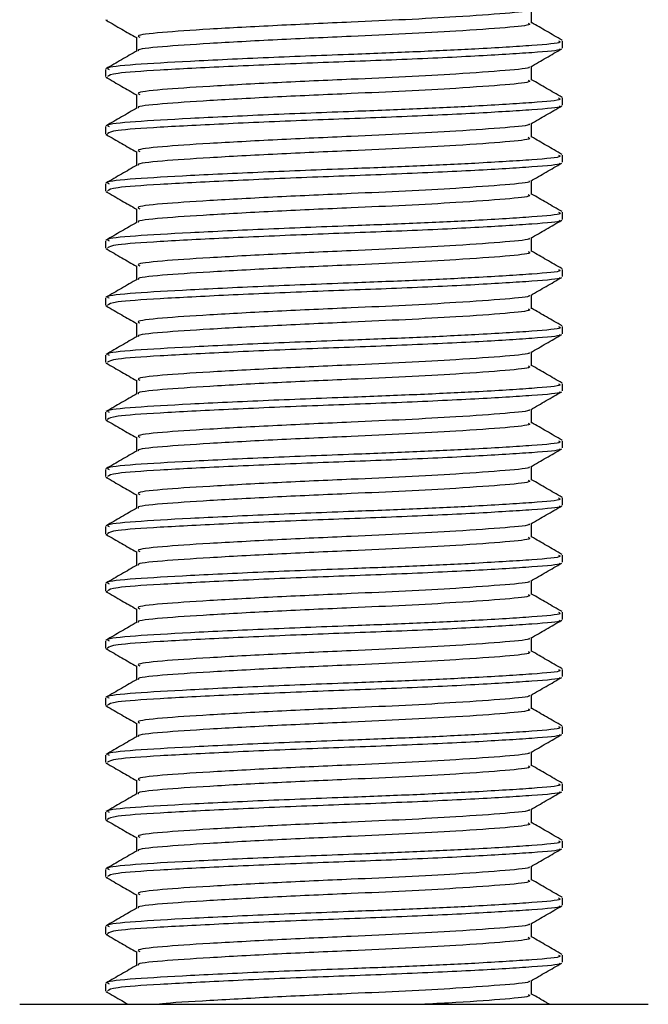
# Model space of a CAD drawing. Header units: millimetres. Extents: x 0 to 420, y 0 to 297.
# Tile 28 of 77: x 184.99 to 187.2, y 173.6 to 177.05. Entities that reach past the tile are written whole.
import ezdxf

# ---------------------------------------------------------------- set-up
doc = ezdxf.new("R2010")
doc.units = ezdxf.units.MM

msp = doc.modelspace()

# ---------------------------------------------------------------- linework, layer by layer
at = {"color": 7, "linetype": 'Continuous', "lineweight": 25}
for p, q in [((186.7869, 177.0426), (186.7869, 177.0915)), ((185.2933, 177.0534), (185.3, 177.0523)), ((185.4006, 176.9925), (185.4006, 176.9439)), ((186.8954, 176.955), (186.8954, 176.9801)), ((185.2921, 176.8799), (185.2921, 176.8548)), ((186.7869, 176.8422), (186.7869, 176.8911)), ((185.2933, 176.853), (185.3, 176.8519)), ((185.4006, 176.7921), (185.4006, 176.7435)), ((186.8954, 176.7546), (186.8954, 176.7797)), ((185.2921, 176.6795), (185.2921, 176.6544)), ((186.7869, 176.6418), (186.7869, 176.6907)), ((185.2933, 176.6526), (185.3, 176.6515)), ((185.4006, 176.5917), (185.4006, 176.5431)), ((186.8954, 176.5542), (186.8954, 176.5793)), ((185.2921, 176.4791), (185.2921, 176.454)), ((186.7869, 176.4414), (186.7869, 176.4903)), ((185.2933, 176.4522), (185.3, 176.4511)), ((185.4006, 176.3913), (185.4006, 176.3426)), ((186.8954, 176.3538), (186.8954, 176.3789)), ((186.7869, 176.241), (186.7869, 176.2898)), ((185.2921, 176.2787), (185.2921, 176.2536)), ((185.2933, 176.2518), (185.3, 176.2507)), ((185.4006, 176.1909), (185.4006, 176.1422)), ((186.8954, 176.1534), (186.8954, 176.1785)), ((186.7869, 176.0406), (186.7869, 176.0894)), ((185.2921, 176.0783), (185.2921, 176.0532)), ((185.2933, 176.0514), (185.3, 176.0503)), ((185.4006, 175.9905), (185.4006, 175.9418)), ((186.8954, 175.953), (186.8954, 175.978)), ((185.2921, 175.8779), (185.2921, 175.8527)), ((186.7869, 175.8402), (186.7869, 175.889)), ((185.2933, 175.851), (185.3, 175.8499)), ((185.4006, 175.7901), (185.4006, 175.7414)), ((186.8954, 175.7526), (186.8954, 175.7776)), ((185.2921, 175.6775), (185.2921, 175.6523)), ((186.7869, 175.6398), (186.7869, 175.6886)), ((185.2933, 175.6506), (185.3, 175.6495)), ((185.4006, 175.5897), (185.4006, 175.541)), ((186.8954, 175.5522), (186.8954, 175.5772)), ((185.2921, 175.4771), (185.2921, 175.4519)), ((186.7869, 175.4394), (186.7869, 175.4882)), ((185.2933, 175.4502), (185.3, 175.4491)), ((185.4006, 175.3893), (185.4006, 175.3406)), ((186.8954, 175.3518), (186.8954, 175.3768)), ((186.7869, 175.239), (186.7869, 175.2878)), ((185.2921, 175.2767), (185.2921, 175.2515)), ((185.2933, 175.2498), (185.3, 175.2487)), ((185.4006, 175.1889), (185.4006, 175.1402)), ((186.8954, 175.1514), (186.8954, 175.1764)), ((186.7869, 175.0386), (186.7869, 175.0874)), ((185.2921, 175.0763), (185.2921, 175.0511)), ((185.2933, 175.0494), (185.3, 175.0483)), ((185.4006, 174.9885), (185.4006, 174.9398)), ((186.8954, 174.951), (186.8954, 174.976)), ((185.2921, 174.8759), (185.2921, 174.8507)), ((186.7869, 174.8381), (186.7869, 174.887)), ((185.2933, 174.849), (185.3, 174.8478)), ((185.4006, 174.788), (185.4006, 174.7394)), ((186.8954, 174.7505), (186.8954, 174.7756)), ((185.2921, 174.6754), (185.2921, 174.6503)), ((186.7869, 174.6377), (186.7869, 174.6866)), ((185.2933, 174.6486), (185.3, 174.6474)), ((185.4006, 174.5876), (185.4006, 174.539)), ((186.8954, 174.5501), (186.8954, 174.5752)), ((185.2921, 174.475), (185.2921, 174.4499)), ((186.7869, 174.4373), (186.7869, 174.4862)), ((185.2933, 174.4481), (185.3, 174.447)), ((185.4006, 174.3872), (185.4006, 174.3386)), ((186.8954, 174.3497), (186.8954, 174.3748)), ((186.7869, 174.2369), (186.7869, 174.2858)), ((185.2921, 174.2746), (185.2921, 174.2495)), ((185.2933, 174.2477), (185.3, 174.2466)), ((185.4006, 174.1868), (185.4006, 174.1382)), ((186.8954, 174.1493), (186.8954, 174.1744)), ((186.7869, 174.0365), (186.7869, 174.0854)), ((185.2921, 174.0742), (185.2921, 174.0491)), ((185.2933, 174.0473), (185.3, 174.0462)), ((185.4006, 173.9864), (185.4006, 173.9378)), ((186.8954, 173.9489), (186.8954, 173.974)), ((185.2921, 173.8738), (185.2921, 173.8487)), ((186.7869, 173.8361), (186.7869, 173.885)), ((185.2933, 173.8469), (185.3, 173.8458)), ((185.4006, 173.786), (185.4006, 173.7373)), ((186.8954, 173.7485), (186.8954, 173.7736)), ((185.2921, 173.6734), (185.2921, 173.6483)), ((186.7869, 173.6357), (186.7869, 173.6845)), ((185.2933, 173.6465), (185.3, 173.6454)), ((184.9915, 173.6011), (187.196, 173.6011))]:
    msp.add_line(p, q, dxfattribs=at)
for points, knots in [([(186.7774, 177.0895), (186.7782, 177.0889), (186.7843, 177.0842), (186.7007, 177.0765), (186.5459, 177.0651), (186.3498, 177.0543), (186.1337, 177.0447), (185.8882, 177.0339), (185.6496, 177.0207), (185.4805, 177.0096), (185.3971, 176.9998), (185.4092, 176.9941), (185.4125, 176.9926)], [0, 0, 0, 0, 0.0170089, 0.1395429, 0.2651564, 0.3617182, 0.4550083, 0.5789794, 0.7064021, 0.8289037, 0.9545634, 1, 1, 1, 1]), ([(185.2952, 177.0523), (185.3134, 177.0418), (185.3485, 177.0215), (185.3836, 177.0011), (185.4006, 176.9913)], [0, 0, 0, 0, 0.5163558, 1, 1, 1, 1]), ([(186.7746, 177.0427), (186.7777, 177.041), (186.7885, 177.0351), (186.7029, 177.0264), (186.5454, 177.015), (186.3499, 177.0042), (186.1336, 176.9946), (185.8883, 176.9838), (185.6491, 176.9706), (185.4824, 176.9595), (185.4004, 176.9506), (185.4082, 176.9459), (185.4091, 176.9453)], [0, 0, 0, 0, 0.0490909, 0.1710963, 0.2961678, 0.392313, 0.4852006, 0.6086368, 0.7355098, 0.8574829, 0.9826005, 1, 1, 1, 1]), ([(186.8934, 176.9824), (186.8753, 176.9929), (186.8398, 177.0135), (186.8043, 177.034), (186.7869, 177.0441)], [0, 0, 0, 0, 0.51126, 1, 1, 1, 1]), ([(186.8811, 176.9801), (186.8847, 176.9784), (186.8973, 176.9725), (186.7983, 176.9638), (186.6161, 176.9524), (186.39, 176.9415), (186.1399, 176.9319), (185.856, 176.9212), (185.5801, 176.9079), (185.3846, 176.8969), (185.2882, 176.8871), (185.3021, 176.8814), (185.3057, 176.8799)], [0, 0, 0, 0, 0.048267, 0.166987, 0.288688, 0.38224, 0.472626, 0.592737, 0.716189, 0.834877, 0.956623, 1, 1, 1, 1]), ([(185.403, 176.9452), (185.3849, 176.9347), (185.3486, 176.9137), (185.3123, 176.8927), (185.2941, 176.8822)], [0, 0, 0, 0, 0.499899, 1, 1, 1, 1]), ([(186.884, 176.9521), (186.8852, 176.9514), (186.8929, 176.9465), (186.7961, 176.9388), (186.6008, 176.9263), (186.3216, 176.9134), (186.0129, 176.9025), (185.7142, 176.8896), (185.4736, 176.8772), (185.3173, 176.8666), (185.305, 176.8586), (185.2992, 176.8548)], [0, 0, 0, 0, 0.020946, 0.143106, 0.268332, 0.394812, 0.516438, 0.642835, 0.768197, 0.890263, 1, 1, 1, 1]), ([(186.7835, 176.8891), (186.8016, 176.8996), (186.8379, 176.9206), (186.8742, 176.9416), (186.8923, 176.9521)], [0, 0, 0, 0, 0.4999098, 1, 1, 1, 1]), ([(186.7774, 176.8891), (186.7782, 176.8885), (186.7843, 176.8838), (186.7007, 176.8761), (186.5459, 176.8647), (186.3498, 176.8538), (186.1337, 176.8443), (185.8882, 176.8335), (185.6496, 176.8203), (185.4805, 176.8092), (185.3971, 176.7994), (185.4092, 176.7937), (185.4125, 176.7922)], [0, 0, 0, 0, 0.017009, 0.139543, 0.265156, 0.361718, 0.455008, 0.578979, 0.706402, 0.828904, 0.954563, 1, 1, 1, 1]), ([(185.2952, 176.8519), (185.3134, 176.8414), (185.3485, 176.8211), (185.3836, 176.8007), (185.4006, 176.7909)], [0, 0, 0, 0, 0.516356, 1, 1, 1, 1]), ([(186.7746, 176.8423), (186.7777, 176.8406), (186.7885, 176.8347), (186.7029, 176.826), (186.5454, 176.8146), (186.3499, 176.8037), (186.1336, 176.7942), (185.8883, 176.7834), (185.6491, 176.7702), (185.4824, 176.7591), (185.4004, 176.7502), (185.4082, 176.7455), (185.4091, 176.7449)], [0, 0, 0, 0, 0.049091, 0.171096, 0.296168, 0.392313, 0.485201, 0.608637, 0.73551, 0.857483, 0.9826, 1, 1, 1, 1]), ([(186.8934, 176.782), (186.8753, 176.7925), (186.8398, 176.813), (186.8043, 176.8336), (186.7869, 176.8437)], [0, 0, 0, 0, 0.51126, 1, 1, 1, 1]), ([(186.8811, 176.7797), (186.8847, 176.778), (186.8973, 176.7721), (186.7983, 176.7634), (186.6161, 176.752), (186.39, 176.7411), (186.1399, 176.7315), (185.856, 176.7207), (185.5801, 176.7075), (185.3846, 176.6965), (185.2882, 176.6867), (185.3021, 176.681), (185.3057, 176.6795)], [0, 0, 0, 0, 0.0482673, 0.1669875, 0.2886879, 0.3822403, 0.4726264, 0.5927373, 0.7161886, 0.8348774, 0.9566226, 1, 1, 1, 1]), ([(185.403, 176.7448), (185.3849, 176.7343), (185.3486, 176.7133), (185.3123, 176.6923), (185.2941, 176.6818)], [0, 0, 0, 0, 0.499899, 1, 1, 1, 1]), ([(186.884, 176.7517), (186.8852, 176.751), (186.8929, 176.7461), (186.7961, 176.7383), (186.6008, 176.7259), (186.3216, 176.713), (186.0129, 176.7021), (185.7142, 176.6892), (185.4736, 176.6768), (185.3173, 176.6662), (185.305, 176.6582), (185.2992, 176.6544)], [0, 0, 0, 0, 0.020946, 0.1431057, 0.2683321, 0.3948123, 0.5164381, 0.6428345, 0.7681974, 0.8902633, 1, 1, 1, 1]), ([(186.7835, 176.6887), (186.8016, 176.6992), (186.8379, 176.7202), (186.8742, 176.7412), (186.8923, 176.7517)], [0, 0, 0, 0, 0.49991, 1, 1, 1, 1]), ([(186.7774, 176.6887), (186.7782, 176.6881), (186.7843, 176.6834), (186.7007, 176.6757), (186.5459, 176.6643), (186.3498, 176.6534), (186.1337, 176.6439), (185.8882, 176.6331), (185.6496, 176.6199), (185.4805, 176.6088), (185.3971, 176.599), (185.4092, 176.5933), (185.4125, 176.5918)], [0, 0, 0, 0, 0.017009, 0.139543, 0.265156, 0.361718, 0.455008, 0.578979, 0.706402, 0.828904, 0.954563, 1, 1, 1, 1]), ([(185.2952, 176.6515), (185.3134, 176.641), (185.3485, 176.6207), (185.3836, 176.6003), (185.4006, 176.5905)], [0, 0, 0, 0, 0.516356, 1, 1, 1, 1]), ([(186.7746, 176.6418), (186.7777, 176.6402), (186.7885, 176.6343), (186.7029, 176.6256), (186.5454, 176.6142), (186.3499, 176.6033), (186.1336, 176.5938), (185.8883, 176.583), (185.6491, 176.5698), (185.4824, 176.5587), (185.4004, 176.5498), (185.4082, 176.5451), (185.4091, 176.5445)], [0, 0, 0, 0, 0.049091, 0.171096, 0.296168, 0.392313, 0.485201, 0.608637, 0.73551, 0.857483, 0.9826, 1, 1, 1, 1]), ([(186.8934, 176.5816), (186.8753, 176.5921), (186.8398, 176.6126), (186.8043, 176.6332), (186.7869, 176.6433)], [0, 0, 0, 0, 0.51126, 1, 1, 1, 1]), ([(186.8811, 176.5793), (186.8847, 176.5776), (186.8973, 176.5717), (186.7983, 176.563), (186.6161, 176.5516), (186.39, 176.5407), (186.1399, 176.5311), (185.856, 176.5203), (185.5801, 176.5071), (185.3846, 176.4961), (185.2882, 176.4863), (185.3021, 176.4806), (185.3057, 176.4791)], [0, 0, 0, 0, 0.048267, 0.166987, 0.288688, 0.38224, 0.472626, 0.592737, 0.716189, 0.834877, 0.956623, 1, 1, 1, 1]), ([(185.403, 176.5444), (185.3849, 176.5339), (185.3486, 176.5129), (185.3123, 176.4919), (185.2941, 176.4814)], [0, 0, 0, 0, 0.499899, 1, 1, 1, 1]), ([(186.884, 176.5513), (186.8852, 176.5506), (186.8929, 176.5457), (186.7961, 176.5379), (186.6008, 176.5255), (186.3216, 176.5126), (186.0129, 176.5017), (185.7142, 176.4888), (185.4736, 176.4763), (185.3173, 176.4658), (185.305, 176.4578), (185.2992, 176.454)], [0, 0, 0, 0, 0.020946, 0.1431057, 0.2683321, 0.3948123, 0.5164381, 0.6428345, 0.7681974, 0.8902633, 1, 1, 1, 1]), ([(186.7835, 176.4883), (186.8016, 176.4988), (186.8379, 176.5198), (186.8742, 176.5408), (186.8923, 176.5513)], [0, 0, 0, 0, 0.49991, 1, 1, 1, 1]), ([(186.7774, 176.4883), (186.7782, 176.4877), (186.7843, 176.483), (186.7007, 176.4753), (186.5459, 176.4639), (186.3498, 176.453), (186.1337, 176.4435), (185.8882, 176.4327), (185.6496, 176.4194), (185.4805, 176.4084), (185.3971, 176.3986), (185.4092, 176.3929), (185.4125, 176.3914)], [0, 0, 0, 0, 0.017009, 0.139543, 0.265156, 0.361718, 0.455008, 0.578979, 0.706402, 0.828904, 0.954563, 1, 1, 1, 1]), ([(185.2952, 176.4511), (185.3134, 176.4406), (185.3485, 176.4202), (185.3836, 176.3999), (185.4006, 176.3901)], [0, 0, 0, 0, 0.516356, 1, 1, 1, 1]), ([(186.7746, 176.4414), (186.7777, 176.4398), (186.7885, 176.4339), (186.7029, 176.4252), (186.5454, 176.4138), (186.3499, 176.4029), (186.1336, 176.3934), (185.8883, 176.3826), (185.6491, 176.3693), (185.4824, 176.3583), (185.4004, 176.3494), (185.4082, 176.3447), (185.4091, 176.3441)], [0, 0, 0, 0, 0.0490909, 0.1710963, 0.2961678, 0.392313, 0.4852006, 0.6086368, 0.7355098, 0.8574829, 0.9826005, 1, 1, 1, 1]), ([(186.8934, 176.3812), (186.8753, 176.3917), (186.8398, 176.4122), (186.8043, 176.4328), (186.7869, 176.4428)], [0, 0, 0, 0, 0.51126, 1, 1, 1, 1]), ([(186.8811, 176.3789), (186.8847, 176.3772), (186.8973, 176.3713), (186.7983, 176.3626), (186.6161, 176.3511), (186.39, 176.3403), (186.1399, 176.3307), (185.856, 176.3199), (185.5801, 176.3067), (185.3846, 176.2957), (185.2882, 176.2859), (185.3021, 176.2802), (185.3057, 176.2787)], [0, 0, 0, 0, 0.048267, 0.166987, 0.288688, 0.38224, 0.472626, 0.592737, 0.716189, 0.834877, 0.956623, 1, 1, 1, 1]), ([(185.403, 176.344), (185.3849, 176.3335), (185.3486, 176.3125), (185.3123, 176.2915), (185.2941, 176.281)], [0, 0, 0, 0, 0.499899, 1, 1, 1, 1]), ([(186.884, 176.3509), (186.8852, 176.3502), (186.8929, 176.3453), (186.7961, 176.3375), (186.6008, 176.3251), (186.3216, 176.3122), (186.0129, 176.3013), (185.7142, 176.2884), (185.4736, 176.2759), (185.3173, 176.2654), (185.305, 176.2574), (185.2992, 176.2536)], [0, 0, 0, 0, 0.020946, 0.1431057, 0.2683321, 0.3948123, 0.5164381, 0.6428345, 0.7681974, 0.8902633, 1, 1, 1, 1]), ([(186.7835, 176.2879), (186.8016, 176.2984), (186.8379, 176.3194), (186.8742, 176.3404), (186.8923, 176.3509)], [0, 0, 0, 0, 0.49991, 1, 1, 1, 1]), ([(186.7774, 176.2879), (186.7782, 176.2873), (186.7843, 176.2826), (186.7007, 176.2749), (186.5459, 176.2635), (186.3498, 176.2526), (186.1337, 176.243), (185.8882, 176.2323), (185.6496, 176.219), (185.4805, 176.208), (185.3971, 176.1982), (185.4092, 176.1925), (185.4125, 176.191)], [0, 0, 0, 0, 0.017009, 0.139543, 0.265156, 0.361718, 0.455008, 0.578979, 0.706402, 0.828904, 0.954563, 1, 1, 1, 1]), ([(185.2952, 176.2507), (185.3134, 176.2402), (185.3485, 176.2198), (185.3836, 176.1995), (185.4006, 176.1896)], [0, 0, 0, 0, 0.516356, 1, 1, 1, 1]), ([(186.7746, 176.241), (186.7777, 176.2393), (186.7885, 176.2335), (186.7029, 176.2248), (186.5454, 176.2134), (186.3499, 176.2025), (186.1336, 176.1929), (185.8883, 176.1822), (185.6491, 176.1689), (185.4824, 176.1579), (185.4004, 176.149), (185.4082, 176.1442), (185.4091, 176.1437)], [0, 0, 0, 0, 0.049091, 0.171096, 0.296168, 0.392313, 0.485201, 0.608637, 0.73551, 0.857483, 0.9826, 1, 1, 1, 1]), ([(186.8934, 176.1808), (186.8753, 176.1913), (186.8398, 176.2118), (186.8043, 176.2324), (186.7869, 176.2424)], [0, 0, 0, 0, 0.51126, 1, 1, 1, 1]), ([(186.8811, 176.1785), (186.8847, 176.1768), (186.8973, 176.1709), (186.7983, 176.1622), (186.6161, 176.1507), (186.39, 176.1399), (186.1399, 176.1303), (185.856, 176.1195), (185.5801, 176.1063), (185.3846, 176.0953), (185.2882, 176.0855), (185.3021, 176.0798), (185.3057, 176.0783)], [0, 0, 0, 0, 0.048267, 0.166987, 0.288688, 0.38224, 0.472626, 0.592737, 0.716189, 0.834877, 0.956623, 1, 1, 1, 1]), ([(186.884, 176.1505), (186.8852, 176.1498), (186.8929, 176.1449), (186.7961, 176.1371), (186.6008, 176.1247), (186.3216, 176.1117), (186.0129, 176.1009), (185.7142, 176.088), (185.4736, 176.0755), (185.3173, 176.0649), (185.305, 176.0569), (185.2992, 176.0532)], [0, 0, 0, 0, 0.020946, 0.143106, 0.268332, 0.394812, 0.516438, 0.642835, 0.768197, 0.890263, 1, 1, 1, 1]), ([(186.7835, 176.0875), (186.8016, 176.098), (186.8379, 176.119), (186.8742, 176.14), (186.8923, 176.1505)], [0, 0, 0, 0, 0.49991, 1, 1, 1, 1]), ([(185.403, 176.1436), (185.3849, 176.1331), (185.3486, 176.1121), (185.3123, 176.0911), (185.2941, 176.0806)], [0, 0, 0, 0, 0.499899, 1, 1, 1, 1]), ([(186.7774, 176.0875), (186.7782, 176.0869), (186.7843, 176.0822), (186.7007, 176.0745), (186.5459, 176.0631), (186.3498, 176.0522), (186.1337, 176.0426), (185.8882, 176.0318), (185.6496, 176.0186), (185.4805, 176.0076), (185.3971, 175.9978), (185.4092, 175.9921), (185.4125, 175.9906)], [0, 0, 0, 0, 0.0170089, 0.1395429, 0.2651564, 0.3617182, 0.4550083, 0.5789794, 0.7064021, 0.8289037, 0.9545634, 1, 1, 1, 1]), ([(185.2952, 176.0503), (185.3134, 176.0398), (185.3485, 176.0194), (185.3836, 175.9991), (185.4006, 175.9892)], [0, 0, 0, 0, 0.516356, 1, 1, 1, 1]), ([(186.7746, 176.0406), (186.7777, 176.0389), (186.7885, 176.0331), (186.7029, 176.0244), (186.5454, 176.013), (186.3499, 176.0021), (186.1336, 175.9925), (185.8883, 175.9817), (185.6491, 175.9685), (185.4824, 175.9575), (185.4004, 175.9486), (185.4082, 175.9438), (185.4091, 175.9433)], [0, 0, 0, 0, 0.049091, 0.171096, 0.296168, 0.392313, 0.485201, 0.608637, 0.73551, 0.857483, 0.9826, 1, 1, 1, 1]), ([(186.8934, 175.9804), (186.8753, 175.9909), (186.8398, 176.0114), (186.8043, 176.032), (186.7869, 176.042)], [0, 0, 0, 0, 0.51126, 1, 1, 1, 1]), ([(186.8811, 175.978), (186.8847, 175.9763), (186.8973, 175.9705), (186.7983, 175.9617), (186.6161, 175.9503), (186.39, 175.9395), (186.1399, 175.9299), (185.856, 175.9191), (185.5801, 175.9059), (185.3846, 175.8949), (185.2882, 175.8851), (185.3021, 175.8794), (185.3057, 175.8779)], [0, 0, 0, 0, 0.048267, 0.166987, 0.288688, 0.38224, 0.472626, 0.592737, 0.716189, 0.834877, 0.956623, 1, 1, 1, 1]), ([(185.403, 175.9432), (185.3849, 175.9327), (185.3486, 175.9117), (185.3123, 175.8907), (185.2941, 175.8802)], [0, 0, 0, 0, 0.499899, 1, 1, 1, 1]), ([(186.884, 175.9501), (186.8852, 175.9494), (186.8929, 175.9445), (186.7961, 175.9367), (186.6008, 175.9243), (186.3216, 175.9113), (186.0129, 175.9005), (185.7142, 175.8876), (185.4736, 175.8751), (185.3173, 175.8645), (185.305, 175.8565), (185.2992, 175.8527)], [0, 0, 0, 0, 0.020946, 0.143106, 0.268332, 0.394812, 0.516438, 0.642835, 0.768197, 0.890263, 1, 1, 1, 1]), ([(186.7835, 175.887), (186.8016, 175.8976), (186.8379, 175.9186), (186.8742, 175.9396), (186.8923, 175.9501)], [0, 0, 0, 0, 0.49991, 1, 1, 1, 1]), ([(186.7774, 175.8871), (186.7782, 175.8865), (186.7843, 175.8818), (186.7007, 175.8741), (186.5459, 175.8626), (186.3498, 175.8518), (186.1337, 175.8422), (185.8882, 175.8314), (185.6496, 175.8182), (185.4805, 175.8072), (185.3971, 175.7974), (185.4092, 175.7917), (185.4125, 175.7902)], [0, 0, 0, 0, 0.017009, 0.139543, 0.265156, 0.361718, 0.455008, 0.578979, 0.706402, 0.828904, 0.954563, 1, 1, 1, 1]), ([(185.2952, 175.8499), (185.3134, 175.8394), (185.3485, 175.819), (185.3836, 175.7987), (185.4006, 175.7888)], [0, 0, 0, 0, 0.516356, 1, 1, 1, 1]), ([(186.7746, 175.8402), (186.7777, 175.8385), (186.7885, 175.8327), (186.7029, 175.824), (186.5454, 175.8126), (186.3499, 175.8017), (186.1336, 175.7921), (185.8883, 175.7813), (185.6491, 175.7681), (185.4824, 175.7571), (185.4004, 175.7482), (185.4082, 175.7434), (185.4091, 175.7428)], [0, 0, 0, 0, 0.049091, 0.171096, 0.296168, 0.392313, 0.485201, 0.608637, 0.73551, 0.857483, 0.9826, 1, 1, 1, 1]), ([(186.8934, 175.78), (186.8753, 175.7905), (186.8398, 175.811), (186.8043, 175.8316), (186.7869, 175.8416)], [0, 0, 0, 0, 0.51126, 1, 1, 1, 1]), ([(186.8811, 175.7776), (186.8847, 175.7759), (186.8973, 175.7701), (186.7983, 175.7613), (186.6161, 175.7499), (186.39, 175.7391), (186.1399, 175.7295), (185.856, 175.7187), (185.5801, 175.7055), (185.3846, 175.6945), (185.2882, 175.6847), (185.3021, 175.679), (185.3057, 175.6775)], [0, 0, 0, 0, 0.048267, 0.166987, 0.288688, 0.38224, 0.472626, 0.592737, 0.716189, 0.834877, 0.956623, 1, 1, 1, 1]), ([(185.403, 175.7428), (185.3849, 175.7323), (185.3486, 175.7113), (185.3123, 175.6903), (185.2941, 175.6797)], [0, 0, 0, 0, 0.499899, 1, 1, 1, 1]), ([(186.884, 175.7497), (186.8852, 175.749), (186.8929, 175.7441), (186.7961, 175.7363), (186.6008, 175.7239), (186.3216, 175.7109), (186.0129, 175.7001), (185.7142, 175.6871), (185.4736, 175.6747), (185.3173, 175.6641), (185.305, 175.6561), (185.2992, 175.6523)], [0, 0, 0, 0, 0.020946, 0.143106, 0.268332, 0.394812, 0.516438, 0.642835, 0.768197, 0.890263, 1, 1, 1, 1]), ([(186.7835, 175.6866), (186.8016, 175.6971), (186.8379, 175.7182), (186.8742, 175.7392), (186.8923, 175.7497)], [0, 0, 0, 0, 0.49991, 1, 1, 1, 1]), ([(186.7774, 175.6866), (186.7782, 175.6861), (186.7843, 175.6813), (186.7007, 175.6737), (186.5459, 175.6622), (186.3498, 175.6514), (186.1337, 175.6418), (185.8882, 175.631), (185.6496, 175.6178), (185.4805, 175.6068), (185.3971, 175.597), (185.4092, 175.5913), (185.4125, 175.5897)], [0, 0, 0, 0, 0.0170089, 0.1395429, 0.2651564, 0.3617182, 0.4550083, 0.5789794, 0.7064021, 0.8289037, 0.9545634, 1, 1, 1, 1]), ([(185.2952, 175.6495), (185.3134, 175.639), (185.3485, 175.6186), (185.3836, 175.5983), (185.4006, 175.5884)], [0, 0, 0, 0, 0.5163558, 1, 1, 1, 1]), ([(186.7746, 175.6398), (186.7777, 175.6381), (186.7885, 175.6323), (186.7029, 175.6236), (186.5454, 175.6121), (186.3499, 175.6013), (186.1336, 175.5917), (185.8883, 175.5809), (185.6491, 175.5677), (185.4824, 175.5567), (185.4004, 175.5478), (185.4082, 175.543), (185.4091, 175.5424)], [0, 0, 0, 0, 0.049091, 0.171096, 0.296168, 0.392313, 0.485201, 0.608637, 0.73551, 0.857483, 0.9826, 1, 1, 1, 1]), ([(186.8934, 175.5795), (186.8753, 175.5901), (186.8398, 175.6106), (186.8043, 175.6312), (186.7869, 175.6412)], [0, 0, 0, 0, 0.5112595, 1, 1, 1, 1]), ([(186.8811, 175.5772), (186.8847, 175.5755), (186.8973, 175.5696), (186.7983, 175.5609), (186.6161, 175.5495), (186.39, 175.5387), (186.1399, 175.5291), (185.856, 175.5183), (185.5801, 175.5051), (185.3846, 175.494), (185.2882, 175.4843), (185.3021, 175.4786), (185.3057, 175.4771)], [0, 0, 0, 0, 0.048267, 0.166987, 0.288688, 0.38224, 0.472626, 0.592737, 0.716189, 0.834877, 0.956623, 1, 1, 1, 1]), ([(185.403, 175.5424), (185.3849, 175.5319), (185.3486, 175.5109), (185.3123, 175.4898), (185.2941, 175.4793)], [0, 0, 0, 0, 0.499899, 1, 1, 1, 1]), ([(186.884, 175.5493), (186.8852, 175.5486), (186.8929, 175.5437), (186.7961, 175.5359), (186.6008, 175.5235), (186.3216, 175.5105), (186.0129, 175.4997), (185.7142, 175.4867), (185.4736, 175.4743), (185.3173, 175.4637), (185.305, 175.4557), (185.2992, 175.4519)], [0, 0, 0, 0, 0.020946, 0.143106, 0.268332, 0.394812, 0.516438, 0.642835, 0.768197, 0.890263, 1, 1, 1, 1]), ([(186.7835, 175.4862), (186.8016, 175.4967), (186.8379, 175.5177), (186.8742, 175.5387), (186.8923, 175.5492)], [0, 0, 0, 0, 0.49991, 1, 1, 1, 1]), ([(186.7774, 175.4862), (186.7782, 175.4857), (186.7843, 175.4809), (186.7007, 175.4733), (186.5459, 175.4618), (186.3498, 175.451), (186.1337, 175.4414), (185.8882, 175.4306), (185.6496, 175.4174), (185.4805, 175.4064), (185.3971, 175.3966), (185.4092, 175.3909), (185.4125, 175.3893)], [0, 0, 0, 0, 0.017009, 0.139543, 0.265156, 0.361718, 0.455008, 0.578979, 0.706402, 0.828904, 0.954563, 1, 1, 1, 1]), ([(185.2952, 175.449), (185.3134, 175.4385), (185.3485, 175.4182), (185.3836, 175.3979), (185.4006, 175.388)], [0, 0, 0, 0, 0.516356, 1, 1, 1, 1]), ([(186.7746, 175.4394), (186.7777, 175.4377), (186.7885, 175.4319), (186.7029, 175.4231), (186.5454, 175.4117), (186.3499, 175.4009), (186.1336, 175.3913), (185.8883, 175.3805), (185.6491, 175.3673), (185.4824, 175.3563), (185.4004, 175.3474), (185.4082, 175.3426), (185.4091, 175.342)], [0, 0, 0, 0, 0.049091, 0.171096, 0.296168, 0.392313, 0.485201, 0.608637, 0.73551, 0.857483, 0.9826, 1, 1, 1, 1]), ([(186.8934, 175.3791), (186.8753, 175.3896), (186.8398, 175.4102), (186.8043, 175.4308), (186.7869, 175.4408)], [0, 0, 0, 0, 0.51126, 1, 1, 1, 1]), ([(186.8811, 175.3768), (186.8847, 175.3751), (186.8973, 175.3692), (186.7983, 175.3605), (186.6161, 175.3491), (186.39, 175.3383), (186.1399, 175.3287), (185.856, 175.3179), (185.5801, 175.3047), (185.3846, 175.2936), (185.2882, 175.2838), (185.3021, 175.2782), (185.3057, 175.2767)], [0, 0, 0, 0, 0.048267, 0.166987, 0.288688, 0.38224, 0.472626, 0.592737, 0.716189, 0.834877, 0.956623, 1, 1, 1, 1]), ([(185.403, 175.342), (185.3849, 175.3315), (185.3486, 175.3105), (185.3123, 175.2894), (185.2941, 175.2789)], [0, 0, 0, 0, 0.499899, 1, 1, 1, 1]), ([(186.884, 175.3489), (186.8852, 175.3481), (186.8929, 175.3433), (186.7961, 175.3355), (186.6008, 175.323), (186.3216, 175.3101), (186.0129, 175.2992), (185.7142, 175.2863), (185.4736, 175.2739), (185.3173, 175.2633), (185.305, 175.2553), (185.2992, 175.2515)], [0, 0, 0, 0, 0.020946, 0.143106, 0.268332, 0.394812, 0.516438, 0.642835, 0.768197, 0.890263, 1, 1, 1, 1]), ([(186.7835, 175.2858), (186.8016, 175.2963), (186.8379, 175.3173), (186.8742, 175.3383), (186.8923, 175.3488)], [0, 0, 0, 0, 0.49991, 1, 1, 1, 1]), ([(186.7774, 175.2858), (186.7782, 175.2853), (186.7843, 175.2805), (186.7007, 175.2729), (186.5459, 175.2614), (186.3498, 175.2506), (186.1337, 175.241), (185.8882, 175.2302), (185.6496, 175.217), (185.4805, 175.206), (185.3971, 175.1961), (185.4092, 175.1904), (185.4125, 175.1889)], [0, 0, 0, 0, 0.017009, 0.139543, 0.265156, 0.361718, 0.455008, 0.578979, 0.706402, 0.828904, 0.954563, 1, 1, 1, 1]), ([(185.2952, 175.2486), (185.3134, 175.2381), (185.3485, 175.2178), (185.3836, 175.1974), (185.4006, 175.1876)], [0, 0, 0, 0, 0.516356, 1, 1, 1, 1]), ([(186.7746, 175.239), (186.7777, 175.2373), (186.7885, 175.2314), (186.7029, 175.2227), (186.5454, 175.2113), (186.3499, 175.2005), (186.1336, 175.1909), (185.8883, 175.1801), (185.6491, 175.1669), (185.4824, 175.1559), (185.4004, 175.147), (185.4082, 175.1422), (185.4091, 175.1416)], [0, 0, 0, 0, 0.049091, 0.171096, 0.296168, 0.392313, 0.485201, 0.608637, 0.73551, 0.857483, 0.9826, 1, 1, 1, 1]), ([(186.8934, 175.1787), (186.8753, 175.1892), (186.8398, 175.2098), (186.8043, 175.2304), (186.7869, 175.2404)], [0, 0, 0, 0, 0.51126, 1, 1, 1, 1]), ([(186.8811, 175.1764), (186.8847, 175.1747), (186.8973, 175.1688), (186.7983, 175.1601), (186.6161, 175.1487), (186.39, 175.1379), (186.1399, 175.1283), (185.856, 175.1175), (185.5801, 175.1043), (185.3846, 175.0932), (185.2882, 175.0834), (185.3021, 175.0778), (185.3057, 175.0763)], [0, 0, 0, 0, 0.048267, 0.166987, 0.288688, 0.38224, 0.472626, 0.592737, 0.716189, 0.834877, 0.956623, 1, 1, 1, 1]), ([(185.403, 175.1416), (185.3849, 175.1311), (185.3486, 175.11), (185.3123, 175.089), (185.2941, 175.0785)], [0, 0, 0, 0, 0.499899, 1, 1, 1, 1]), ([(186.884, 175.1485), (186.8852, 175.1477), (186.8929, 175.1429), (186.7961, 175.1351), (186.6008, 175.1226), (186.3216, 175.1097), (186.0129, 175.0988), (185.7142, 175.0859), (185.4736, 175.0735), (185.3173, 175.0629), (185.305, 175.0549), (185.2992, 175.0511)], [0, 0, 0, 0, 0.020946, 0.143106, 0.268332, 0.394812, 0.516438, 0.642835, 0.768197, 0.890263, 1, 1, 1, 1]), ([(186.7835, 175.0854), (186.8016, 175.0959), (186.8379, 175.1169), (186.8742, 175.1379), (186.8923, 175.1484)], [0, 0, 0, 0, 0.49991, 1, 1, 1, 1]), ([(186.7774, 175.0854), (186.7782, 175.0848), (186.7843, 175.0801), (186.7007, 175.0725), (186.5459, 175.061), (186.3498, 175.0502), (186.1337, 175.0406), (185.8882, 175.0298), (185.6496, 175.0166), (185.4805, 175.0055), (185.3971, 174.9957), (185.4092, 174.99), (185.4125, 174.9885)], [0, 0, 0, 0, 0.017009, 0.139543, 0.265156, 0.361718, 0.455008, 0.578979, 0.706402, 0.828904, 0.954563, 1, 1, 1, 1]), ([(185.2952, 175.0482), (185.3134, 175.0377), (185.3485, 175.0174), (185.3836, 174.997), (185.4006, 174.9872)], [0, 0, 0, 0, 0.516356, 1, 1, 1, 1]), ([(186.7746, 175.0386), (186.7777, 175.0369), (186.7885, 175.031), (186.7029, 175.0223), (186.5454, 175.0109), (186.3499, 175.0001), (186.1336, 174.9905), (185.8883, 174.9797), (185.6491, 174.9665), (185.4824, 174.9554), (185.4004, 174.9466), (185.4082, 174.9418), (185.4091, 174.9412)], [0, 0, 0, 0, 0.049091, 0.171096, 0.296168, 0.392313, 0.485201, 0.608637, 0.73551, 0.857483, 0.9826, 1, 1, 1, 1]), ([(186.8934, 174.9783), (186.8753, 174.9888), (186.8398, 175.0094), (186.8043, 175.0299), (186.7869, 175.04)], [0, 0, 0, 0, 0.51126, 1, 1, 1, 1]), ([(186.8811, 174.976), (186.8847, 174.9743), (186.8973, 174.9684), (186.7983, 174.9597), (186.6161, 174.9483), (186.39, 174.9374), (186.1399, 174.9279), (185.856, 174.9171), (185.5801, 174.9039), (185.3846, 174.8928), (185.2882, 174.883), (185.3021, 174.8773), (185.3057, 174.8759)], [0, 0, 0, 0, 0.048267, 0.166987, 0.288688, 0.38224, 0.472626, 0.592737, 0.716189, 0.834877, 0.956623, 1, 1, 1, 1]), ([(186.884, 174.948), (186.8852, 174.9473), (186.8929, 174.9425), (186.7961, 174.9347), (186.6008, 174.9222), (186.3216, 174.9093), (186.0129, 174.8984), (185.7142, 174.8855), (185.4736, 174.8731), (185.3173, 174.8625), (185.305, 174.8545), (185.2992, 174.8507)], [0, 0, 0, 0, 0.020946, 0.143106, 0.268332, 0.394812, 0.516438, 0.642835, 0.768197, 0.890263, 1, 1, 1, 1]), ([(186.7835, 174.885), (186.8016, 174.8955), (186.8379, 174.9165), (186.8742, 174.9375), (186.8923, 174.948)], [0, 0, 0, 0, 0.49991, 1, 1, 1, 1]), ([(185.403, 174.9412), (185.3849, 174.9307), (185.3486, 174.9096), (185.3123, 174.8886), (185.2941, 174.8781)], [0, 0, 0, 0, 0.499899, 1, 1, 1, 1]), ([(186.7774, 174.885), (186.7782, 174.8844), (186.7843, 174.8797), (186.7007, 174.8721), (186.5459, 174.8606), (186.3498, 174.8498), (186.1337, 174.8402), (185.8882, 174.8294), (185.6496, 174.8162), (185.4805, 174.8051), (185.3971, 174.7953), (185.4092, 174.7896), (185.4125, 174.7881)], [0, 0, 0, 0, 0.0170089, 0.1395429, 0.2651564, 0.3617182, 0.4550083, 0.5789794, 0.7064021, 0.8289037, 0.9545634, 1, 1, 1, 1]), ([(185.2952, 174.8478), (185.3134, 174.8373), (185.3485, 174.817), (185.3836, 174.7966), (185.4006, 174.7868)], [0, 0, 0, 0, 0.516356, 1, 1, 1, 1]), ([(186.7746, 174.8382), (186.7777, 174.8365), (186.7885, 174.8306), (186.7029, 174.8219), (186.5454, 174.8105), (186.3499, 174.7997), (186.1336, 174.7901), (185.8883, 174.7793), (185.6491, 174.7661), (185.4824, 174.755), (185.4004, 174.7462), (185.4082, 174.7414), (185.4091, 174.7408)], [0, 0, 0, 0, 0.049091, 0.171096, 0.296168, 0.392313, 0.485201, 0.608637, 0.73551, 0.857483, 0.9826, 1, 1, 1, 1]), ([(186.8934, 174.7779), (186.8753, 174.7884), (186.8398, 174.809), (186.8043, 174.8295), (186.7869, 174.8396)], [0, 0, 0, 0, 0.51126, 1, 1, 1, 1]), ([(186.8811, 174.7756), (186.8847, 174.7739), (186.8973, 174.768), (186.7983, 174.7593), (186.6161, 174.7479), (186.39, 174.737), (186.1399, 174.7275), (185.856, 174.7167), (185.5801, 174.7035), (185.3846, 174.6924), (185.2882, 174.6826), (185.3021, 174.6769), (185.3057, 174.6754)], [0, 0, 0, 0, 0.048267, 0.166987, 0.288688, 0.38224, 0.472626, 0.592737, 0.716189, 0.834877, 0.956623, 1, 1, 1, 1]), ([(185.403, 174.7408), (185.3849, 174.7302), (185.3486, 174.7092), (185.3123, 174.6882), (185.2941, 174.6777)], [0, 0, 0, 0, 0.499899, 1, 1, 1, 1]), ([(186.884, 174.7476), (186.8852, 174.7469), (186.8929, 174.7421), (186.7961, 174.7343), (186.6008, 174.7218), (186.3216, 174.7089), (186.0129, 174.698), (185.7142, 174.6851), (185.4736, 174.6727), (185.3173, 174.6621), (185.305, 174.6541), (185.2992, 174.6503)], [0, 0, 0, 0, 0.020946, 0.143106, 0.268332, 0.394812, 0.516438, 0.642835, 0.768197, 0.890263, 1, 1, 1, 1]), ([(186.7835, 174.6846), (186.8016, 174.6951), (186.8379, 174.7161), (186.8742, 174.7371), (186.8923, 174.7476)], [0, 0, 0, 0, 0.49991, 1, 1, 1, 1]), ([(186.7774, 174.6846), (186.7782, 174.684), (186.7843, 174.6793), (186.7007, 174.6716), (186.5459, 174.6602), (186.3498, 174.6494), (186.1337, 174.6398), (185.8882, 174.629), (185.6496, 174.6158), (185.4805, 174.6047), (185.3971, 174.5949), (185.4092, 174.5892), (185.4125, 174.5877)], [0, 0, 0, 0, 0.017009, 0.139543, 0.265156, 0.361718, 0.455008, 0.578979, 0.706402, 0.828904, 0.954563, 1, 1, 1, 1]), ([(185.2952, 174.6474), (185.3134, 174.6369), (185.3485, 174.6166), (185.3836, 174.5962), (185.4006, 174.5864)], [0, 0, 0, 0, 0.516356, 1, 1, 1, 1]), ([(186.7746, 174.6378), (186.7777, 174.6361), (186.7885, 174.6302), (186.7029, 174.6215), (186.5454, 174.6101), (186.3499, 174.5993), (186.1336, 174.5897), (185.8883, 174.5789), (185.6491, 174.5657), (185.4824, 174.5546), (185.4004, 174.5458), (185.4082, 174.541), (185.4091, 174.5404)], [0, 0, 0, 0, 0.049091, 0.171096, 0.296168, 0.392313, 0.485201, 0.608637, 0.73551, 0.857483, 0.9826, 1, 1, 1, 1]), ([(186.8934, 174.5775), (186.8753, 174.588), (186.8398, 174.6086), (186.8043, 174.6291), (186.7869, 174.6392)], [0, 0, 0, 0, 0.51126, 1, 1, 1, 1]), ([(186.8811, 174.5752), (186.8847, 174.5735), (186.8973, 174.5676), (186.7983, 174.5589), (186.6161, 174.5475), (186.39, 174.5366), (186.1399, 174.5271), (185.856, 174.5163), (185.5801, 174.503), (185.3846, 174.492), (185.2882, 174.4822), (185.3021, 174.4765), (185.3057, 174.475)], [0, 0, 0, 0, 0.048267, 0.166987, 0.288688, 0.38224, 0.472626, 0.592737, 0.716189, 0.834877, 0.956623, 1, 1, 1, 1]), ([(185.403, 174.5404), (185.3849, 174.5298), (185.3486, 174.5088), (185.3123, 174.4878), (185.2941, 174.4773)], [0, 0, 0, 0, 0.499899, 1, 1, 1, 1]), ([(186.884, 174.5472), (186.8852, 174.5465), (186.8929, 174.5417), (186.7961, 174.5339), (186.6008, 174.5214), (186.3216, 174.5085), (186.0129, 174.4976), (185.7142, 174.4847), (185.4736, 174.4723), (185.3173, 174.4617), (185.305, 174.4537), (185.2992, 174.4499)], [0, 0, 0, 0, 0.020946, 0.143106, 0.268332, 0.394812, 0.516438, 0.642835, 0.768197, 0.890263, 1, 1, 1, 1]), ([(186.7835, 174.4842), (186.8016, 174.4947), (186.8379, 174.5157), (186.8742, 174.5367), (186.8923, 174.5472)], [0, 0, 0, 0, 0.4999098, 1, 1, 1, 1]), ([(186.7774, 174.4842), (186.7782, 174.4836), (186.7843, 174.4789), (186.7007, 174.4712), (186.5459, 174.4598), (186.3498, 174.449), (186.1337, 174.4394), (185.8882, 174.4286), (185.6496, 174.4154), (185.4805, 174.4043), (185.3971, 174.3945), (185.4092, 174.3888), (185.4125, 174.3873)], [0, 0, 0, 0, 0.017009, 0.139543, 0.265156, 0.361718, 0.455008, 0.578979, 0.706402, 0.828904, 0.954563, 1, 1, 1, 1]), ([(185.2952, 174.447), (185.3134, 174.4365), (185.3485, 174.4162), (185.3836, 174.3958), (185.4006, 174.386)], [0, 0, 0, 0, 0.5163558, 1, 1, 1, 1]), ([(186.7746, 174.4374), (186.7777, 174.4357), (186.7885, 174.4298), (186.7029, 174.4211), (186.5454, 174.4097), (186.3499, 174.3989), (186.1336, 174.3893), (185.8883, 174.3785), (185.6491, 174.3653), (185.4824, 174.3542), (185.4004, 174.3453), (185.4082, 174.3406), (185.4091, 174.34)], [0, 0, 0, 0, 0.049091, 0.171096, 0.296168, 0.392313, 0.485201, 0.608637, 0.73551, 0.857483, 0.9826, 1, 1, 1, 1]), ([(186.8934, 174.3771), (186.8753, 174.3876), (186.8398, 174.4082), (186.8043, 174.4287), (186.7869, 174.4388)], [0, 0, 0, 0, 0.51126, 1, 1, 1, 1]), ([(186.8811, 174.3748), (186.8847, 174.3731), (186.8973, 174.3672), (186.7983, 174.3585), (186.6161, 174.3471), (186.39, 174.3362), (186.1399, 174.3266), (185.856, 174.3159), (185.5801, 174.3026), (185.3846, 174.2916), (185.2882, 174.2818), (185.3021, 174.2761), (185.3057, 174.2746)], [0, 0, 0, 0, 0.048267, 0.166987, 0.288688, 0.38224, 0.472626, 0.592737, 0.716189, 0.834877, 0.956623, 1, 1, 1, 1]), ([(185.403, 174.3399), (185.3849, 174.3294), (185.3486, 174.3084), (185.3123, 174.2874), (185.2941, 174.2769)], [0, 0, 0, 0, 0.499899, 1, 1, 1, 1]), ([(186.884, 174.3468), (186.8852, 174.3461), (186.8929, 174.3412), (186.7961, 174.3335), (186.6008, 174.321), (186.3216, 174.3081), (186.0129, 174.2972), (185.7142, 174.2843), (185.4736, 174.2719), (185.3173, 174.2613), (185.305, 174.2533), (185.2992, 174.2495)], [0, 0, 0, 0, 0.020946, 0.143106, 0.268332, 0.394812, 0.516438, 0.642835, 0.768197, 0.890263, 1, 1, 1, 1]), ([(186.7835, 174.2838), (186.8016, 174.2943), (186.8379, 174.3153), (186.8742, 174.3363), (186.8923, 174.3468)], [0, 0, 0, 0, 0.49991, 1, 1, 1, 1]), ([(186.7774, 174.2838), (186.7782, 174.2832), (186.7843, 174.2785), (186.7007, 174.2708), (186.5459, 174.2594), (186.3498, 174.2485), (186.1337, 174.239), (185.8882, 174.2282), (185.6496, 174.215), (185.4805, 174.2039), (185.3971, 174.1941), (185.4092, 174.1884), (185.4125, 174.1869)], [0, 0, 0, 0, 0.0170089, 0.1395429, 0.2651564, 0.3617182, 0.4550083, 0.5789794, 0.7064021, 0.8289037, 0.9545634, 1, 1, 1, 1]), ([(185.2952, 174.2466), (185.3134, 174.2361), (185.3485, 174.2158), (185.3836, 174.1954), (185.4006, 174.1856)], [0, 0, 0, 0, 0.516356, 1, 1, 1, 1]), ([(186.7746, 174.237), (186.7777, 174.2353), (186.7885, 174.2294), (186.7029, 174.2207), (186.5454, 174.2093), (186.3499, 174.1984), (186.1336, 174.1889), (185.8883, 174.1781), (185.6491, 174.1649), (185.4824, 174.1538), (185.4004, 174.1449), (185.4082, 174.1402), (185.4091, 174.1396)], [0, 0, 0, 0, 0.049091, 0.171096, 0.296168, 0.392313, 0.485201, 0.608637, 0.73551, 0.857483, 0.9826, 1, 1, 1, 1]), ([(186.8934, 174.1767), (186.8753, 174.1872), (186.8398, 174.2077), (186.8043, 174.2283), (186.7869, 174.2384)], [0, 0, 0, 0, 0.51126, 1, 1, 1, 1]), ([(186.8811, 174.1744), (186.8847, 174.1727), (186.8973, 174.1668), (186.7983, 174.1581), (186.6161, 174.1467), (186.39, 174.1358), (186.1399, 174.1262), (185.856, 174.1154), (185.5801, 174.1022), (185.3846, 174.0912), (185.2882, 174.0814), (185.3021, 174.0757), (185.3057, 174.0742)], [0, 0, 0, 0, 0.048267, 0.166987, 0.288688, 0.38224, 0.472626, 0.592737, 0.716189, 0.834877, 0.956623, 1, 1, 1, 1]), ([(185.403, 174.1395), (185.3849, 174.129), (185.3486, 174.108), (185.3123, 174.087), (185.2941, 174.0765)], [0, 0, 0, 0, 0.499899, 1, 1, 1, 1]), ([(186.884, 174.1464), (186.8852, 174.1457), (186.8929, 174.1408), (186.7961, 174.133), (186.6008, 174.1206), (186.3216, 174.1077), (186.0129, 174.0968), (185.7142, 174.0839), (185.4736, 174.0715), (185.3173, 174.0609), (185.305, 174.0529), (185.2992, 174.0491)], [0, 0, 0, 0, 0.020946, 0.143106, 0.268332, 0.394812, 0.516438, 0.642835, 0.768197, 0.890263, 1, 1, 1, 1]), ([(186.7835, 174.0834), (186.8016, 174.0939), (186.8379, 174.1149), (186.8742, 174.1359), (186.8923, 174.1464)], [0, 0, 0, 0, 0.49991, 1, 1, 1, 1]), ([(186.7774, 174.0834), (186.7782, 174.0828), (186.7843, 174.0781), (186.7007, 174.0704), (186.5459, 174.059), (186.3498, 174.0481), (186.1337, 174.0386), (185.8882, 174.0278), (185.6496, 174.0146), (185.4805, 174.0035), (185.3971, 173.9937), (185.4092, 173.988), (185.4125, 173.9865)], [0, 0, 0, 0, 0.0170089, 0.1395429, 0.2651564, 0.3617182, 0.4550083, 0.5789794, 0.7064021, 0.8289037, 0.9545634, 1, 1, 1, 1]), ([(185.2952, 174.0462), (185.3134, 174.0357), (185.3485, 174.0154), (185.3836, 173.995), (185.4006, 173.9852)], [0, 0, 0, 0, 0.516356, 1, 1, 1, 1]), ([(186.7746, 174.0365), (186.7777, 174.0349), (186.7885, 174.029), (186.7029, 174.0203), (186.5454, 174.0089), (186.3499, 173.998), (186.1336, 173.9885), (185.8883, 173.9777), (185.6491, 173.9645), (185.4824, 173.9534), (185.4004, 173.9445), (185.4082, 173.9398), (185.4091, 173.9392)], [0, 0, 0, 0, 0.049091, 0.171096, 0.296168, 0.392313, 0.485201, 0.608637, 0.73551, 0.857483, 0.9826, 1, 1, 1, 1]), ([(186.8934, 173.9763), (186.8753, 173.9868), (186.8398, 174.0073), (186.8043, 174.0279), (186.7869, 174.038)], [0, 0, 0, 0, 0.51126, 1, 1, 1, 1]), ([(186.8811, 173.974), (186.8847, 173.9723), (186.8973, 173.9664), (186.7983, 173.9577), (186.6161, 173.9463), (186.39, 173.9354), (186.1399, 173.9258), (185.856, 173.915), (185.5801, 173.9018), (185.3846, 173.8908), (185.2882, 173.881), (185.3021, 173.8753), (185.3057, 173.8738)], [0, 0, 0, 0, 0.048267, 0.166987, 0.288688, 0.38224, 0.472626, 0.592737, 0.716189, 0.834877, 0.956623, 1, 1, 1, 1]), ([(186.884, 173.946), (186.8852, 173.9453), (186.8929, 173.9404), (186.7961, 173.9326), (186.6008, 173.9202), (186.3216, 173.9073), (186.0129, 173.8964), (185.7142, 173.8835), (185.4736, 173.871), (185.3173, 173.8605), (185.305, 173.8525), (185.2992, 173.8487)], [0, 0, 0, 0, 0.020946, 0.143106, 0.268332, 0.394812, 0.516438, 0.642835, 0.768197, 0.890263, 1, 1, 1, 1]), ([(186.7835, 173.883), (186.8016, 173.8935), (186.8379, 173.9145), (186.8742, 173.9355), (186.8923, 173.946)], [0, 0, 0, 0, 0.49991, 1, 1, 1, 1]), ([(185.403, 173.9391), (185.3849, 173.9286), (185.3486, 173.9076), (185.3123, 173.8866), (185.2941, 173.8761)], [0, 0, 0, 0, 0.499899, 1, 1, 1, 1]), ([(186.7774, 173.883), (186.7782, 173.8824), (186.7843, 173.8777), (186.7007, 173.87), (186.5459, 173.8586), (186.3498, 173.8477), (186.1337, 173.8382), (185.8882, 173.8274), (185.6496, 173.8141), (185.4805, 173.8031), (185.3971, 173.7933), (185.4092, 173.7876), (185.4125, 173.7861)], [0, 0, 0, 0, 0.017009, 0.139543, 0.265156, 0.361718, 0.455008, 0.578979, 0.706402, 0.828904, 0.954563, 1, 1, 1, 1]), ([(185.2952, 173.8458), (185.3134, 173.8353), (185.3485, 173.8149), (185.3836, 173.7946), (185.4006, 173.7848)], [0, 0, 0, 0, 0.516356, 1, 1, 1, 1]), ([(186.8934, 173.7759), (186.8753, 173.7864), (186.8398, 173.8069), (186.8043, 173.8275), (186.7869, 173.8375)], [0, 0, 0, 0, 0.51126, 1, 1, 1, 1]), ([(186.7746, 173.8361), (186.7777, 173.8345), (186.7885, 173.8286), (186.7029, 173.8199), (186.5454, 173.8085), (186.3499, 173.7976), (186.1336, 173.7881), (185.8883, 173.7773), (185.6491, 173.764), (185.4824, 173.753), (185.4004, 173.7441), (185.4082, 173.7394), (185.4091, 173.7388)], [0, 0, 0, 0, 0.049091, 0.171096, 0.296168, 0.392313, 0.485201, 0.608637, 0.73551, 0.857483, 0.9826, 1, 1, 1, 1]), ([(186.8811, 173.7736), (186.8847, 173.7719), (186.8973, 173.766), (186.7983, 173.7573), (186.6161, 173.7458), (186.39, 173.735), (186.1399, 173.7254), (185.856, 173.7146), (185.5801, 173.7014), (185.3846, 173.6904), (185.2882, 173.6806), (185.3021, 173.6749), (185.3057, 173.6734)], [0, 0, 0, 0, 0.048267, 0.166987, 0.288688, 0.38224, 0.472626, 0.592737, 0.716189, 0.834877, 0.956623, 1, 1, 1, 1]), ([(185.403, 173.7387), (185.3849, 173.7282), (185.3486, 173.7072), (185.3123, 173.6862), (185.2941, 173.6757)], [0, 0, 0, 0, 0.499899, 1, 1, 1, 1]), ([(186.884, 173.7456), (186.8852, 173.7449), (186.8929, 173.74), (186.7961, 173.7322), (186.6008, 173.7198), (186.3216, 173.7069), (186.0129, 173.696), (185.7142, 173.6831), (185.4736, 173.6706), (185.3173, 173.6601), (185.305, 173.6521), (185.2992, 173.6483)], [0, 0, 0, 0, 0.020946, 0.1431057, 0.2683321, 0.3948123, 0.5164381, 0.6428345, 0.7681974, 0.8902633, 1, 1, 1, 1]), ([(186.7835, 173.6826), (186.8016, 173.6931), (186.8379, 173.7141), (186.8742, 173.7351), (186.8923, 173.7456)], [0, 0, 0, 0, 0.49991, 1, 1, 1, 1]), ([(186.7774, 173.6826), (186.7782, 173.682), (186.7843, 173.6773), (186.7007, 173.6696), (186.5459, 173.6582), (186.3498, 173.6473), (186.1341, 173.6377), (185.8863, 173.627), (185.6567, 173.6137), (185.5144, 173.6061), (185.485, 173.6016), (185.4818, 173.6011)], [0, 0, 0, 0, 0.020155, 0.165353, 0.314201, 0.428623, 0.539169, 0.68607, 0.837062, 0.982222, 1, 1, 1, 1]), ([(185.2952, 173.6454), (185.3134, 173.6349), (185.3389, 173.6201), (185.3644, 173.6053), (185.3717, 173.6011)], [0, 0, 0, 0, 0.711272, 1, 1, 1, 1]), ([(186.7746, 173.6357), (186.7777, 173.634), (186.7886, 173.6282), (186.7018, 173.6195), (186.5659, 173.6093), (186.45, 173.6031), (186.4129, 173.6011)], [0, 0, 0, 0, 0.138297, 0.482006, 0.834352, 1, 1, 1, 1]), ([(186.8492, 173.6011), (186.8458, 173.603), (186.825, 173.6151), (186.8043, 173.6271), (186.7869, 173.6371)], [0, 0, 0, 0, 0.164185, 1, 1, 1, 1])]:
    msp.add_open_spline(points, degree=3, knots=knots, dxfattribs=at)

doc.saveas('drawing.dxf')
